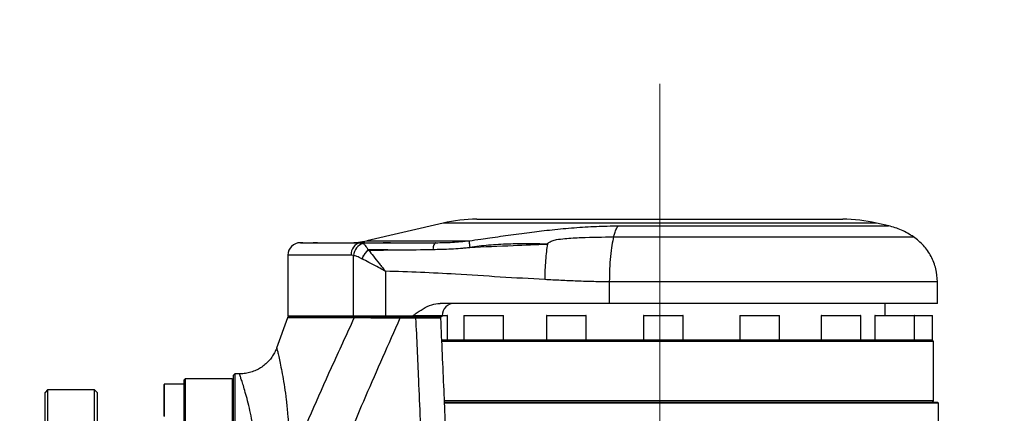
# Model space of a CAD drawing. Header units: millimetres. Extents: x -1 to 10933, y 0 to 7722.
# Tile 52 of 122: x 1776 to 2173, y 6372 to 6531. Entities that reach past the tile are written whole.
import ezdxf

# ---------------------------------------------------------------- set-up
doc = ezdxf.new("R2010")
doc.units = ezdxf.units.MM
doc.header["$LTSCALE"] = 13
doc.header["$PDSIZE"] = -1
doc.linetypes.add('CENTERX2', pattern=[20.32, 12.7, -2.54, 2.54, -2.54])
doc.dimstyles.new('efort-st-1', dxfattribs={"dimtxt": 100, "dimasz": 100, "dimexe": 1.25, "dimexo": 0.625, "dimtad": 1, "dimdec": 0, "dimdsep": 46, "dimtxsty": 'Standard', "dimcen": 2.5, "dimclrd": 3, "dimclre": 3, "dimadec": 0, "dimazin": 0, "dimtfac": 1, "dimtmove": 0, "dimatfit": 3, "dimfxl": 1, "dimarcsym": 0})

# ---------------------------------------------------------------- blocks, each defined once
blk = doc.blocks.new('*D156')
at = {"color": 3, "lineweight": -2}
for p, q in [((353.46, 7293.88), (782.52, 7174.38)), ((3953.81, 6291.1), (878.85, 7147.54))]:
    blk.add_line(p, q, dxfattribs=at)
at = {"color": 3}
blk.add_solid([(778.05, 7158.32), (786.99, 7190.43), (878.85, 7147.54)], dxfattribs=at)
at = {"layer": 'Defpoints', "color": 0}
for p in [(878.85, 7147.54), (3953.81, 6291.1)]:
    blk.add_point(p, dxfattribs=at)
at = {"color": 0, "insert": (533.41, 7296.31), "char_height": 100, "attachment_point": 5, "rotation": 344.4363}
blk.add_mtext('R3192', dxfattribs=at)

msp = doc.modelspace()

# ---------------------------------------------------------------- linework, layer by layer
at = {"color": 7, "linetype": 'CENTERX2', "lineweight": 18, "true_color": 0xffffff}
msp.add_line((2033.81, 6504.78), (2033.81, 6100.74), dxfattribs=at)
at = {"color": 7, "linetype": 'Continuous', "lineweight": 25}
for p, q in [((1946.41, 6448.54), (1915.6, 6441.38)), ((1959.99, 6450.1), (2107.63, 6450.1)), ((2126.18, 6447.39), (2121.21, 6448.54)), ((1888.81, 6440.6), (1889.2, 6440.6)), ((1889.2, 6440.6), (1889.83, 6440.6)), ((1889.83, 6440.6), (1893.87, 6440.6)), ((1893.87, 6440.6), (1895.76, 6440.6)), ((1895.76, 6440.6), (1910.43, 6440.6)), ((1910.43, 6440.6), (1925.01, 6440.6)), ((1913.58, 6440.59), (1913.17, 6440.59)), ((1913.58, 6440.59), (1914.19, 6440.28)), ((1925.14, 6440.6), (1943.45, 6440.6)), ((1883.81, 6435.6), (1883.81, 6411.1)), ((1910.3, 6435.44), (1909.27, 6435.6)), ((1924.07, 6437.67), (1916.25, 6437.67)), ((1910.3, 6411.1), (1910.3, 6435.44)), ((1923.14, 6429.06), (1923.14, 6411.1)), ((2013.45, 6424.8), (2013.45, 6416.1)), ((2145.81, 6416.1), (2145.81, 6424.8)), ((2013.45, 6416.1), (1945.19, 6416.1)), ((2145.81, 6416.1), (2013.45, 6416.1)), ((2124.76, 6411.2), (2124.76, 6416.1)), ((1883.68, 6410.25), (1879.24, 6398.05)), ((1884.17, 6410.6), (1883.68, 6410.25)), ((1910.57, 6410.25), (1883.68, 6410.25)), ((1883.81, 6411.1), (1884.31, 6410.6)), ((1883.81, 6411.1), (1910.3, 6411.1)), ((1884.17, 6410.6), (1910.97, 6410.6)), ((1910.3, 6411.1), (1923.14, 6411.1)), ((1910.3, 6411.1), (1910.71, 6410.6)), ((1910.57, 6410.25), (1910.97, 6410.6)), ((1914.59, 6410.6), (1914.59, 6410.58)), ((1923.14, 6411.1), (1934.2, 6411.1)), ((1923.23, 6410.6), (1923.14, 6411.1)), ((1928.96, 6410.6), (1923.23, 6410.6)), ((1926.59, 6410.58), (1926.59, 6410.6)), ((1928.96, 6410.07), (1928.96, 6410.6)), ((1928.96, 6410.6), (1931.52, 6410.6)), ((1935.46, 6410.07), (1928.96, 6410.07)), ((1934.29, 6410.6), (1931.52, 6410.6)), ((1946.02, 6411.1), (1934.2, 6411.1)), ((1934.29, 6410.6), (1934.2, 6411.1)), ((1945.52, 6410.6), (1934.29, 6410.6)), ((1935.46, 6410.07), (1935.46, 6410.6)), ((1945.48, 6410.09), (1944.96, 6410.6)), ((1945.52, 6410.6), (1946.02, 6411.1)), ((1946.02, 6411.2), (1948.04, 6411.2)), ((1948.14, 6401.2), (1948.14, 6411.1)), ((1954.72, 6411.1), (1954.72, 6401.2)), ((1954.82, 6411.2), (1970.62, 6411.2)), ((1970.72, 6401.2), (1970.72, 6411.1)), ((1988.12, 6411.1), (1988.12, 6401.2)), ((1988.22, 6411.2), (1988.63, 6411.2)), ((1988.63, 6411.2), (2004.02, 6411.2)), ((2004.12, 6401.2), (2004.12, 6411.1)), ((2027.26, 6411.1), (2027.26, 6401.2)), ((2027.36, 6411.2), (2029.3, 6411.2)), ((2029.3, 6411.2), (2043.16, 6411.2)), ((2043.26, 6401.2), (2043.26, 6411.1)), ((2066.18, 6411.1), (2066.18, 6401.2)), ((2066.28, 6411.2), (2070.66, 6411.2)), ((2070.66, 6411.2), (2082.08, 6411.2)), ((2082.18, 6401.2), (2082.18, 6411.1)), ((2098.95, 6411.1), (2098.95, 6401.2)), ((2099.05, 6411.2), (2106.41, 6411.2)), ((2106.41, 6411.2), (2114.85, 6411.2)), ((2114.95, 6401.2), (2114.95, 6411.1)), ((2120.59, 6411.1), (2120.59, 6401.2)), ((2120.69, 6411.2), (2131.11, 6411.2)), ((2131.11, 6411.2), (2136.49, 6411.2)), ((2136.49, 6411.2), (2140.99, 6411.2)), ((2136.59, 6401.2), (2136.59, 6411.1)), ((2140.99, 6411.2), (2143.7, 6411.2)), ((2143.8, 6401.2), (2143.8, 6411.1)), ((2143.81, 6401.2), (1945.77, 6401.2)), ((2144.31, 6400.7), (1945.82, 6400.7)), ((2144.31, 6400.7), (2143.81, 6401.2)), ((2144.31, 6376.7), (2144.31, 6400.7)), ((1842.31, 6385.6), (1841.81, 6385.1)), ((1841.81, 6385.1), (1841.81, 6197.1)), ((1861.31, 6385.6), (1842.31, 6385.6)), ((1842.31, 6385.6), (1842.31, 6383.79)), ((1861.81, 6385.1), (1861.31, 6385.6)), ((1861.31, 6385.6), (1861.31, 6383.79)), ((1862.31, 6387.6), (1861.81, 6387.1)), ((1861.81, 6205.28), (1861.81, 6387.1)), ((1864.26, 6387.6), (1862.31, 6387.6)), ((1862.31, 6387.6), (1862.31, 6204.83)), ((1786.81, 6381.1), (1785.81, 6380.1)), ((1785.81, 6203.1), (1785.81, 6380.1)), ((1805.81, 6381.1), (1786.81, 6381.1)), ((1786.81, 6381.1), (1786.81, 6202.1)), ((1806.81, 6380.1), (1805.81, 6381.1)), ((1805.81, 6202.1), (1805.81, 6381.1)), ((1806.81, 6380.1), (1806.81, 6203.1)), ((1833.81, 6372.28), (1833.81, 6383.32)), ((1841.81, 6383.42), (1833.91, 6383.42)), ((1842.31, 6383.79), (1842.31, 6196.6)), ((1861.31, 6383.79), (1861.31, 6196.6)), ((1946.88, 6376.2), (2033.81, 6376.2)), ((2144.31, 6376.7), (1946.95, 6376.7)), ((2033.81, 6376.2), (2145.81, 6376.2)), ((2143.81, 6376.2), (2144.31, 6376.7)), ((2146.31, 6375.7), (2145.81, 6376.2)), ((1833.81, 6370.52), (1833.81, 6372.28)), ((2033.81, 6375.7), (1946.96, 6375.7)), ((2146.31, 6375.7), (2033.81, 6375.7)), ((2146.31, 6359.7), (2146.31, 6375.7))]:
    msp.add_line(p, q, dxfattribs=at)
at = {"color": 8, "linetype": 'Continuous', "lineweight": 25}
for p, q in [((2121.21, 6448.54), (1946.41, 6448.54)), ((1915.6, 6441.38), (1956.95, 6441.38)), ((1909.27, 6435.6), (1883.81, 6435.6)), ((1948.14, 6411.1), (1946.02, 6411.1)), ((1970.72, 6411.1), (1954.72, 6411.1)), ((1988.54, 6411.1), (1988.12, 6411.1)), ((2004.12, 6411.1), (1988.54, 6411.1)), ((2029.23, 6411.1), (2027.26, 6411.1)), ((2043.26, 6411.1), (2029.23, 6411.1)), ((2070.62, 6411.1), (2066.18, 6411.1)), ((2082.18, 6411.1), (2070.62, 6411.1)), ((2106.41, 6411.1), (2098.95, 6411.1)), ((2114.95, 6411.1), (2106.41, 6411.1)), ((2131.14, 6411.1), (2120.59, 6411.1)), ((2136.59, 6411.1), (2131.14, 6411.1)), ((2141.06, 6411.1), (2136.59, 6411.1)), ((2143.8, 6411.1), (2141.06, 6411.1)), ((1833.91, 6383.42), (1833.91, 6372.21)), ((1833.91, 6372.21), (1833.91, 6370.42))]:
    msp.add_line(p, q, dxfattribs=at)
at = {"color": 7, "linetype": 'Continuous', "lineweight": 25}
for centre, radius, start, end in [((1959.99, 6390.1), 60, 90, 103.089), ((2107.63, 6390.1), 60, 76.911, 90), ((1888.81, 6435.6), 5, 90, 180), ((1908.81, 6470.6), 30, 270, 283.089), ((1913.96, 6435.96), 4.7, 99.7269, 184.3449), ((1915.7, 6435.09), 5.41, 106.1915, 176.2453), ((1921.19, 6431.21), 8.14, 127.3799, 158.8905), ((1921.34, 6431.16), 8.18, 127.8082, 159.0423), ((1951.02, 6411.1), 5, 90, 180), ((1948.04, 6411.1), 0.1, 0, 90), ((1954.82, 6411.1), 0.1, 90, 180), ((1970.62, 6411.1), 0.1, 0, 90), ((1988.22, 6411.1), 0.1, 90, 180), ((2004.02, 6411.1), 0.1, 0, 90), ((2027.36, 6411.1), 0.1, 90, 180), ((2043.16, 6411.1), 0.1, 0, 90), ((2066.28, 6411.1), 0.1, 90, 180), ((2082.08, 6411.1), 0.1, 0, 90), ((2099.05, 6411.1), 0.1, 90, 180), ((2114.85, 6411.1), 0.1, 0, 90), ((2120.69, 6411.1), 0.1, 90, 180), ((2136.49, 6411.1), 0.1, 0, 90), ((2143.7, 6411.1), 0.1, 0, 90), ((1833.91, 6383.32), 0.1, 90, 180)]:
    msp.add_arc(centre, radius, start, end, dxfattribs=at)
for centre, major_axis, ratio, start_param, end_param in [((1926.13, 6450.57), (11.53, 11.53), 0.832112, 3.299221, 3.306603), ((1926.77, 6447.03), (19.6, 5.61), 0.70983, 3.792901, 3.800283)]:
    msp.add_ellipse(centre, major_axis=major_axis, ratio=ratio, start_param=start_param, end_param=end_param, dxfattribs=at)
for points, knots in [([(1956.95, 6441.38), (1958.49, 6441.6), (1961.28, 6442), (1965.47, 6442.61), (1969.51, 6443.18), (1973.78, 6443.78), (1978.02, 6444.35), (1982.15, 6444.89), (1986.26, 6445.39), (1991.93, 6446.02), (1999.31, 6446.71), (2008.22, 6447.29), (2014.11, 6447.37), (2017.04, 6447.41)], [0, 0, 0, 0, 0.077404, 0.139359, 0.209997, 0.279526, 0.353049, 0.421865, 0.486223, 0.558131, 0.704609, 0.853472, 1, 1, 1, 1]), ([(2015.2, 6442.96), (2015.34, 6443.46), (2015.69, 6444.71), (2016.31, 6446.3), (2016.79, 6447.04), (2017.04, 6447.41)], [0, 0, 0, 0, 0.249315, 0.626483, 1, 1, 1, 1]), ([(2136.22, 6442.96), (2134.63, 6443.94), (2131.46, 6445.9), (2127.87, 6446.91), (2126.09, 6447.41)], [0, 0, 0, 0, 0.502164, 1, 1, 1, 1]), ([(1889.83, 6440.6), (1889.37, 6440.58), (1888.8, 6440.56), (1888.96, 6440.58), (1888.99, 6440.58)], [0, 0, 0, 0, 0.801135, 1, 1, 1, 1]), ([(1895.76, 6440.6), (1895.15, 6440.59), (1894.06, 6440.56), (1893.99, 6440.58), (1893.95, 6440.6)], [0, 0, 0, 0, 0.557696, 1, 1, 1, 1]), ([(1913.17, 6440.59), (1912.53, 6440.58), (1911.26, 6440.56), (1910.71, 6440.59), (1910.43, 6440.6)], [0, 0, 0, 0, 0.497577, 1, 1, 1, 1]), ([(1925.14, 6440.6), (1924.17, 6440.57), (1922.24, 6440.5), (1919.08, 6440.33), (1916.04, 6440.44), (1914.4, 6440.54), (1913.58, 6440.59)], [0, 0, 0, 0, 0.251042, 0.499811, 0.748402, 1, 1, 1, 1]), ([(1914.19, 6440.28), (1914.44, 6440.03), (1915.03, 6439.46), (1915.8, 6438.37), (1916.25, 6437.67), (1916.25, 6437.67)], [0, 0, 0, 0, 0.430695, 0.99999, 1, 1, 1, 1]), ([(1943.45, 6440.6), (1943.33, 6440.56), (1943.07, 6440.47), (1942.63, 6439.68), (1942.37, 6438.56), (1942.21, 6437.88)], [0, 0, 0, 0, 0.277636, 0.560679, 1, 1, 1, 1]), ([(1943.45, 6440.6), (1945.67, 6440.63), (1950.12, 6440.69), (1954.67, 6441.15), (1956.95, 6441.38)], [0, 0, 0, 0, 0.498168, 1, 1, 1, 1]), ([(1988.51, 6440.04), (1985.76, 6440.09), (1980.53, 6440.19), (1972.6, 6440.07), (1964.88, 6439.68), (1959.67, 6439.03), (1957.13, 6438.71)], [0, 0, 0, 0, 0.264798, 0.504145, 0.758646, 1, 1, 1, 1]), ([(1957.14, 6438.72), (1963, 6438.99), (1973.46, 6439.46), (1983.92, 6439.86), (1988.52, 6440.04)], [0, 0, 0, 0, 0.560093, 1, 1, 1, 1]), ([(1988.52, 6440.04), (1988.36, 6439.06), (1988.04, 6437.08), (1987.7, 6433.51), (1987.48, 6429.68), (1987.45, 6427.02), (1987.44, 6425.71)], [0, 0, 0, 0, 0.24762, 0.500062, 0.752473, 1, 1, 1, 1]), ([(1988.5, 6440.04), (1988.67, 6440.26), (1988.94, 6440.63), (1989.61, 6441.09), (1990.64, 6441.53), (1992.67, 6441.98), (1996.6, 6442.41), (2004.31, 6442.85), (2010.85, 6442.92), (2015.2, 6442.96)], [0, 0, 0, 0, 0.036463, 0.060126, 0.097442, 0.16196, 0.284024, 0.524196, 1, 1, 1, 1]), ([(2015.2, 6442.96), (2014.95, 6441.87), (2014.44, 6439.66), (2013.88, 6435.16), (2013.52, 6430.11), (2013.48, 6426.55), (2013.45, 6424.8)], [0, 0, 0, 0, 0.246277, 0.5, 0.753723, 1, 1, 1, 1]), ([(2145.81, 6424.8), (2145.69, 6426.55), (2145.44, 6430.11), (2143.44, 6435.16), (2140.4, 6439.66), (2137.6, 6441.87), (2136.22, 6442.96)], [0, 0, 0, 0, 0.246277, 0.5, 0.753723, 1, 1, 1, 1]), ([(1916.33, 6437.62), (1917.77, 6437.62), (1920.35, 6437.63), (1922.93, 6437.66), (1924.07, 6437.67)], [0, 0, 0, 0, 0.559977, 1, 1, 1, 1]), ([(1916.33, 6437.62), (1916.33, 6437.62), (1916.93, 6436.87), (1918.3, 6435.12), (1920.23, 6432.67), (1921.68, 6430.85), (1922.4, 6429.97), (1922.76, 6429.52), (1922.94, 6429.29), (1923.04, 6429.18), (1923.09, 6429.12), (1923.11, 6429.09), (1923.12, 6429.07), (1923.13, 6429.06), (1923.14, 6429.06)], [0, 0, 0, 0, 0.000005, 0.320103, 0.671801, 0.834116, 0.915704, 0.957196, 0.978292, 0.989001, 0.994429, 0.997448, 0.997963, 1, 1, 1, 1]), ([(1924.07, 6437.67), (1924.23, 6437.68), (1924.53, 6437.68), (1926.14, 6437.69), (1932.02, 6437.74), (1937.78, 6437.82), (1942.21, 6437.88)], [0, 0, 0, 0, 0.0276045, 0.0483606, 0.2676099, 1, 1, 1, 1]), ([(1942.21, 6437.88), (1944.68, 6437.95), (1948.41, 6438.04), (1952.76, 6438.33), (1955.26, 6438.54), (1956.51, 6438.66), (1957.14, 6438.72)], [0, 0, 0, 0, 0.499135, 0.749442, 0.874704, 1, 1, 1, 1]), ([(1913.6, 6434.14), (1912.92, 6434.46), (1911.73, 6435.03), (1910.73, 6435.32), (1910.3, 6435.44)], [0, 0, 0, 0, 0.57276, 1, 1, 1, 1]), ([(1923.14, 6429.06), (1923.13, 6429.06), (1923.1, 6429.08), (1923, 6429.13), (1922.68, 6429.31), (1921.54, 6429.92), (1919.38, 6431.1), (1916.49, 6432.66), (1914.62, 6433.62), (1913.71, 6434.08)], [0, 0, 0, 0, 0.00242, 0.008786, 0.029188, 0.097728, 0.34527, 0.682444, 1, 1, 1, 1]), ([(1987.44, 6425.71), (1981.44, 6426.04), (1969.43, 6426.71), (1952.72, 6427.81), (1937.29, 6428.67), (1927.85, 6428.93), (1923.14, 6429.06)], [0, 0, 0, 0, 0.280062, 0.560202, 0.780191, 1, 1, 1, 1]), ([(2013.45, 6424.8), (2011.37, 6424.81), (2007.03, 6424.84), (2000.53, 6425.05), (1993.94, 6425.35), (1989.61, 6425.59), (1987.44, 6425.71)], [0, 0, 0, 0, 0.239981, 0.499766, 0.749831, 1, 1, 1, 1]), ([(1934.2, 6411.1), (1934.2, 6411.11), (1934.53, 6411.34), (1935.89, 6412.32), (1938.31, 6413.96), (1941.63, 6415.69), (1944.04, 6415.97), (1945.19, 6416.1)], [0, 0, 0, 0, 0.00161, 0.098628, 0.408874, 0.717347, 1, 1, 1, 1]), ([(1885.28, 6353.54), (1890.6, 6365.77), (1898.84, 6384.75), (1907.49, 6403.55), (1910.57, 6410.25)], [0, 0, 0, 0, 0.644085, 1, 1, 1, 1]), ([(1928.96, 6410.07), (1924.31, 6399.55), (1915.01, 6378.51), (1906.09, 6357.3), (1901.63, 6346.7)], [0, 0, 0, 0, 0.499959, 1, 1, 1, 1]), ([(1928.96, 6410.07), (1928.47, 6410.07), (1926.97, 6410.09), (1924.48, 6410.11), (1921.31, 6410.14), (1918.04, 6410.17), (1915.02, 6410.2), (1912.48, 6410.23), (1911.21, 6410.24), (1910.57, 6410.25)], [0, 0, 0, 0, 0.069601, 0.210163, 0.350714, 0.528006, 0.705234, 0.852639, 1, 1, 1, 1]), ([(1910.97, 6410.6), (1911.26, 6410.6), (1912.16, 6410.6), (1913.93, 6410.6), (1916.34, 6410.6), (1919, 6410.6), (1921.99, 6410.6), (1925.33, 6410.6), (1927.74, 6410.6), (1928.96, 6410.6)], [0, 0, 0, 0, 0.071948, 0.217764, 0.363622, 0.50915, 0.654707, 0.825232, 1, 1, 1, 1]), ([(1945.37, 6410.09), (1945.4, 6410.09), (1945.57, 6410.09), (1944.75, 6410.09), (1942.94, 6410.09), (1940.2, 6410.08), (1937.56, 6410.07), (1935.95, 6410.07), (1935.46, 6410.07)], [0, 0, 0, 0, 0.048319, 0.262807, 0.47732, 0.691966, 0.906795, 1, 1, 1, 1]), ([(1938.02, 6352.63), (1937.53, 6363.51), (1936.68, 6382.66), (1935.83, 6401.81), (1935.46, 6410.07)], [0, 0, 0, 0, 0.568508, 1, 1, 1, 1]), ([(1948, 6353.65), (1947.58, 6362.77), (1946.73, 6381.58), (1945.91, 6400.4), (1945.49, 6410.1)], [0, 0, 0, 0, 0.4846616, 1, 1, 1, 1]), ([(1879.22, 6398.05), (1879.16, 6397.87), (1878.89, 6397.05), (1878.17, 6395.67), (1877.05, 6393.95), (1875.69, 6392.37), (1874.12, 6390.96), (1872.36, 6389.76), (1870.41, 6388.79), (1868.32, 6388.08), (1866.23, 6387.67), (1864.88, 6387.63), (1864.26, 6387.62)], [0, 0, 0, 0, 0.029757, 0.133025, 0.238905, 0.346411, 0.454936, 0.564097, 0.673634, 0.791097, 0.904128, 1, 1, 1, 1])]:
    msp.add_open_spline(points, degree=3, knots=knots, dxfattribs=at)
at = {"color": 8, "linetype": 'Continuous', "lineweight": 25}
for points in [[(2017.04, 6447.41), (2020.37, 6447.41), (2027.04, 6447.41), (2037.18, 6447.41), (2047.26, 6447.41), (2057.19, 6447.41), (2066.83, 6447.41), (2076.08, 6447.41), (2084.82, 6447.41), (2092.95, 6447.41), (2100.37, 6447.41), (2106.99, 6447.41), (2112.74, 6447.41), (2117.53, 6447.41), (2121.33, 6447.41), (2124.05, 6447.41), (2125.77, 6447.41), (2125.98, 6447.41), (2126.09, 6447.41)], [(2145.81, 6424.8), (2145.68, 6424.8), (2145.42, 6424.8), (2143.33, 6424.8), (2140.03, 6424.8), (2135.42, 6424.8), (2129.6, 6424.8), (2122.63, 6424.8), (2114.6, 6424.8), (2105.59, 6424.8), (2095.73, 6424.8), (2085.12, 6424.8), (2073.89, 6424.8), (2062.19, 6424.8), (2050.14, 6424.8), (2037.9, 6424.8), (2025.59, 6424.8), (2017.5, 6424.8), (2013.45, 6424.8)]]:
    msp.add_open_spline(points, degree=3, dxfattribs=at)
at = {"color": 7, "linetype": 'Continuous', "lineweight": 25}
msp.add_open_spline([(1956.95, 6441.38), (1956.95, 6441.13), (1956.95, 6440.63), (1957.07, 6439.35), (1957.13, 6438.71)], degree=3, dxfattribs=at)
at = {"color": 8, "linetype": 'Continuous', "lineweight": 25}
for points, knots in [([(2015.2, 6442.96), (2018.9, 6442.96), (2026.3, 6442.96), (2037.55, 6442.96), (2048.74, 6442.96), (2059.76, 6442.96), (2070.46, 6442.96), (2080.72, 6442.96), (2090.42, 6442.96), (2099.45, 6442.96), (2107.68, 6442.96), (2115.03, 6442.96), (2121.4, 6442.96), (2126.72, 6442.96), (2130.93, 6442.96), (2133.96, 6442.96), (2135.86, 6442.96), (2136.1, 6442.96), (2136.22, 6442.96)], [0, 0, 0, 0, 0.0625, 0.125, 0.1875, 0.25, 0.3125, 0.375, 0.4375, 0.5, 0.5625, 0.625, 0.6875, 0.75, 0.8125, 0.875, 0.9375, 1, 1, 1, 1]), ([(1879.3, 6398.03), (1879.29, 6398.04), (1879.28, 6398.08), (1879.48, 6397.27), (1879.83, 6395.74), (1880.35, 6393.44), (1880.98, 6390.4), (1881.68, 6386.68), (1882.41, 6382.28), (1883.11, 6377.23), (1883.66, 6372.02), (1884.04, 6366.91), (1884.26, 6362.01), (1884.34, 6356.83), (1884.24, 6353.17), (1884.19, 6351.33)], [0, 0, 0, 0, 0.051113, 0.133689, 0.216268, 0.301579, 0.386896, 0.472501, 0.558111, 0.64618, 0.734252, 0.800161, 0.86607, 0.933035, 1, 1, 1, 1]), ([(1871.07, 6347.46), (1871.08, 6349.02), (1871.09, 6352.15), (1870.85, 6356.58), (1870.47, 6360.8), (1869.9, 6365.19), (1869.15, 6369.61), (1868.23, 6373.93), (1867.28, 6377.74), (1866.38, 6380.94), (1865.6, 6383.52), (1864.95, 6385.5), (1864.5, 6386.84), (1864.25, 6387.55), (1864.26, 6387.53), (1864.26, 6387.52)], [0, 0, 0, 0, 0.063742, 0.127488, 0.192398, 0.257312, 0.342828, 0.428346, 0.516184, 0.60402, 0.688655, 0.773286, 0.860354, 0.947418, 1, 1, 1, 1])]:
    msp.add_open_spline(points, degree=3, knots=knots, dxfattribs=at)

# ---------------------------------------------------------------- dimensions: what is measured, and where the dimension line sits
at = {"color": 0}
dim = msp.add_radius_dim(center=(3953.81, 6291.1), mpoint=(878.85, 7147.54), dimstyle='efort-st-1', dxfattribs=at)
dim.commit()
dim.dimension.update_dxf_attribs({"geometry": '*D156', "text_midpoint": (754.09, 7182.29), "dimtype": 164})

doc.saveas('drawing.dxf')
